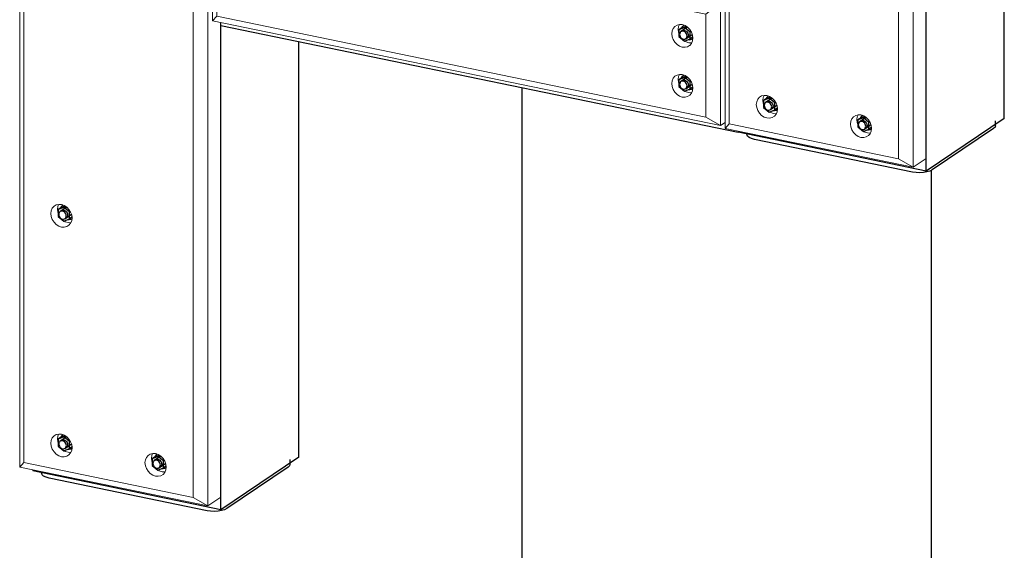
# Model space of a CAD drawing. Header units: millimetres. Extents: x -253989 to -201512, y -82117 to 103114.
# Tile 12 of 67: x -213815 to -211983, y -79591 to -78605. Entities that reach past the tile are written whole.
import ezdxf

# ---------------------------------------------------------------- set-up
doc = ezdxf.new("R2010")
doc.units = ezdxf.units.MM
for name, color, linetype, lineweight in [('N-CO-BC-BETONVORM-G', 50, 'Continuous', 25), ('N-CO-KC-KUNSTSTOFVORM-G', 7, 'Continuous', 13), ('N-CO-SC-STAALVORM-G', 10, 'Continuous', 25)]:
    doc.layers.add(name, color=color, linetype=linetype, lineweight=lineweight)

# ---------------------------------------------------------------- blocks, each defined once
blk = doc.blocks.new('GM_afdekklepje - GM_afdekklepje-V11-_3D_ Copy 2 Copy 2')
at = {"layer": 'N-CO-SC-STAALVORM-G'}
for p, q in [((171808.4, -78801.9), (171808.4, -78792.6)), ((171805, -78806.8), (171690.7, -78883.7)), ((171346.1, -78815.1), (171346.1, -78818.2)), ((171654, -78887.7), (171360, -78827.1))]:
    blk.add_line(p, q, dxfattribs=at)
for points in [[(171808.3, -78801.7, 0), (171807.6, -78804.3, 0), (171805, -78806.8, 0)], [(171360, -78827.1, 0), (171354.4, -78825.5, 0), (171350, -78823.4, 0), (171347.2, -78821, 0), (171346.1, -78818.4, 0)], [(171690.7, -78883.7, 0), (171686.5, -78885.8, 0), (171681, -78887.5, 0), (171674.6, -78888.5, 0), (171667.6, -78888.9, 0), (171660.6, -78888.6, 0), (171654, -78887.7, 0)]]:
    blk.add_polyline3d(points, dxfattribs=at)
blk = doc.blocks.new('GM_Hakorit_2850 - GM_Hakorit_2850-3712023-_3D_ Copy 2 Copy 2')
at = {"layer": 'N-CO-KC-KUNSTSTOFVORM-G'}
for p, q in [((171329.6, -76145.7), (171305.4, -76162)), ((171679.6, -76217.9), (171329.6, -76145.7)), ((171305.4, -76162), (171655.4, -76234.2)), ((171305.4, -78806.7), (171305.4, -76162)), ((171313.2, -76190.7), (171305.4, -76162)), ((171313.2, -78798.3), (171313.2, -76190.7)), ((171628.2, -76255.6), (171313.2, -76190.7)), ((171655.4, -76234.2), (171679.6, -76217.9)), ((171679.6, -76217.9), (171679.6, -78862.6)), ((171377.8, -76230.3), (171376.3, -76234)), ((171655.4, -76234.2), (171628.2, -76255.6)), ((171655.4, -78878.9), (171655.4, -76234.2)), ((171395.3, -76264.2), (171400.4, -76264.6)), ((171628.2, -78863.2), (171628.2, -76255.6)), ((171570.3, -76300.3), (171575.4, -76300.7)), ((171395.3, -76767.2), (171400.4, -76767.6)), ((171570.3, -77306.3), (171575.4, -77306.6)), ((171395.3, -77773.1), (171400.4, -77773.5)), ((171570.3, -78312.2), (171575.4, -78312.5)), ((171395.3, -78779.1), (171400.4, -78779.4)), ((171305.4, -78806.7), (171313.2, -78798.3)), ((171655.4, -78878.9), (171305.4, -78806.7)), ((171313.2, -78798.3), (171628.2, -78863.2)), ((171570.3, -78815.1), (171575.4, -78815.5)), ((171628.2, -78863.2), (171655.4, -78878.9)), ((171679.6, -78862.6), (171655.4, -78878.9))]:
    blk.add_line(p, q, dxfattribs=at)
for points in [[(171383.2, -76272.4, 0), (171378.1, -76270.6, 0), (171373.4, -76267.6, 0), (171369.3, -76263.4, 0), (171366.2, -76258.4, 0), (171364.2, -76253, 0), (171363.5, -76247.5, 0), (171364.2, -76242.2, 0), (171366.2, -76237.6, 0), (171369.3, -76233.9, 0), (171373.4, -76231.4, 0), (171378.1, -76230.3, 0), (171383.2, -76230.6, 0)], [(171376.3, -76234, 0), (171375.6, -76239.3, 0), (171376.3, -76244.9, 0), (171376.9, -76247, 0)], [(171383.2, -76230.6, 0), (171388.3, -76232.4, 0), (171393.1, -76235.5, 0), (171397.1, -76239.6, 0), (171400.3, -76244.6, 0), (171402.2, -76250, 0), (171402.9, -76255.6, 0), (171402.2, -76260.8, 0), (171400.3, -76265.5, 0), (171397.1, -76269.2, 0), (171393.1, -76271.6, 0), (171388.3, -76272.7, 0), (171383.2, -76272.4, 0)], [(171388.2, -76261.4, 0), (171390.2, -76262.5, 0), (171395.3, -76264.2, 0)], [(171558.2, -76308.5, 0), (171553.1, -76306.7, 0), (171548.4, -76303.7, 0), (171544.3, -76299.5, 0), (171541.2, -76294.5, 0), (171539.2, -76289.1, 0), (171538.5, -76283.5, 0), (171539.2, -76278.3, 0), (171541.2, -76273.6, 0), (171544.3, -76270, 0), (171548.4, -76267.5, 0), (171553.1, -76266.4, 0), (171558.2, -76266.7, 0)], [(171552.8, -76266.3, 0), (171551.3, -76270.1, 0), (171550.6, -76275.4, 0), (171551.3, -76280.9, 0), (171551.9, -76283.1, 0)], [(171558.2, -76266.7, 0), (171563.3, -76268.5, 0), (171568.1, -76271.5, 0), (171572.1, -76275.7, 0), (171575.3, -76280.7, 0), (171577.2, -76286.1, 0), (171577.9, -76291.7, 0), (171577.2, -76296.9, 0), (171575.3, -76301.6, 0), (171572.1, -76305.2, 0), (171568.1, -76307.7, 0), (171563.3, -76308.8, 0), (171558.2, -76308.5, 0)], [(171563.2, -76297.5, 0), (171565.2, -76298.6, 0), (171570.3, -76300.3, 0)], [(171383.2, -76775.4, 0), (171378.1, -76773.6, 0), (171373.4, -76770.5, 0), (171369.3, -76766.4, 0), (171366.2, -76761.4, 0), (171364.2, -76756, 0), (171363.5, -76750.4, 0), (171364.2, -76745.2, 0), (171366.2, -76740.5, 0), (171369.3, -76736.9, 0), (171373.4, -76734.4, 0), (171378.1, -76733.3, 0), (171383.2, -76733.6, 0)], [(171377.8, -76733.3, 0), (171376.3, -76737, 0), (171375.6, -76742.3, 0), (171376.3, -76747.8, 0), (171376.9, -76750, 0)], [(171383.2, -76733.6, 0), (171388.3, -76735.4, 0), (171393.1, -76738.4, 0), (171397.1, -76742.6, 0), (171400.3, -76747.6, 0), (171402.2, -76753, 0), (171402.9, -76758.5, 0), (171402.2, -76763.8, 0), (171400.3, -76768.4, 0), (171397.1, -76772.1, 0), (171393.1, -76774.6, 0), (171388.3, -76775.7, 0), (171383.2, -76775.4, 0)], [(171388.2, -76764.3, 0), (171390.2, -76765.5, 0), (171395.3, -76767.2, 0)], [(171558.2, -77314.4, 0), (171553.1, -77312.6, 0), (171548.4, -77309.6, 0), (171544.3, -77305.4, 0), (171541.2, -77300.5, 0), (171539.2, -77295, 0), (171538.5, -77289.5, 0), (171539.2, -77284.2, 0), (171541.2, -77279.6, 0), (171544.3, -77275.9, 0), (171548.4, -77273.4, 0), (171553.1, -77272.3, 0), (171558.2, -77272.6, 0)], [(171552.8, -77272.3, 0), (171551.3, -77276, 0), (171550.6, -77281.3, 0), (171551.3, -77286.9, 0), (171551.9, -77289, 0)], [(171558.2, -77272.6, 0), (171563.3, -77274.4, 0), (171568.1, -77277.5, 0), (171572.1, -77281.6, 0), (171575.3, -77286.6, 0), (171577.2, -77292, 0), (171577.9, -77297.6, 0), (171577.2, -77302.8, 0), (171575.3, -77307.5, 0), (171572.1, -77311.2, 0), (171568.1, -77313.6, 0), (171563.3, -77314.7, 0), (171558.2, -77314.4, 0)], [(171563.2, -77303.4, 0), (171565.2, -77304.5, 0), (171570.3, -77306.3, 0)], [(171383.2, -77781.3, 0), (171378.1, -77779.5, 0), (171373.4, -77776.5, 0), (171369.3, -77772.3, 0), (171366.2, -77767.3, 0), (171364.2, -77761.9, 0), (171363.5, -77756.4, 0), (171364.2, -77751.1, 0), (171366.2, -77746.5, 0), (171369.3, -77742.8, 0), (171373.4, -77740.3, 0), (171378.1, -77739.2, 0), (171383.2, -77739.5, 0)], [(171377.8, -77739.2, 0), (171376.3, -77742.9, 0), (171375.6, -77748.2, 0), (171376.3, -77753.7, 0), (171376.9, -77755.9, 0)], [(171383.2, -77739.5, 0), (171388.3, -77741.3, 0), (171393.1, -77744.4, 0), (171397.1, -77748.5, 0), (171400.3, -77753.5, 0), (171402.2, -77758.9, 0), (171402.9, -77764.5, 0), (171402.2, -77769.7, 0), (171400.3, -77774.4, 0), (171397.1, -77778, 0), (171393.1, -77780.5, 0), (171388.3, -77781.6, 0), (171383.2, -77781.3, 0)], [(171388.2, -77770.3, 0), (171390.2, -77771.4, 0), (171395.3, -77773.1, 0)], [(171558.2, -78320.3, 0), (171553.1, -78318.6, 0), (171548.4, -78315.5, 0), (171544.3, -78311.3, 0), (171541.2, -78306.4, 0), (171539.2, -78300.9, 0), (171538.5, -78295.4, 0), (171539.2, -78290.1, 0), (171541.2, -78285.5, 0), (171544.3, -78281.8, 0), (171548.4, -78279.3, 0), (171553.1, -78278.2, 0), (171558.2, -78278.6, 0)], [(171552.8, -78278.2, 0), (171551.3, -78282, 0), (171550.6, -78287.2, 0), (171551.3, -78292.8, 0), (171551.9, -78294.9, 0)], [(171558.2, -78278.6, 0), (171563.3, -78280.3, 0), (171568.1, -78283.4, 0), (171572.1, -78287.6, 0), (171575.3, -78292.5, 0), (171577.2, -78298, 0), (171577.9, -78303.5, 0), (171577.2, -78308.8, 0), (171575.3, -78313.4, 0), (171572.1, -78317.1, 0), (171568.1, -78319.6, 0), (171563.3, -78320.7, 0), (171558.2, -78320.3, 0)], [(171563.2, -78309.3, 0), (171565.2, -78310.4, 0), (171570.3, -78312.2, 0)], [(171383.2, -78787.2, 0), (171378.1, -78785.5, 0), (171373.4, -78782.4, 0), (171369.3, -78778.2, 0), (171366.2, -78773.3, 0), (171364.2, -78767.8, 0), (171363.5, -78762.3, 0), (171364.2, -78757, 0), (171366.2, -78752.4, 0), (171369.3, -78748.7, 0), (171373.4, -78746.2, 0), (171378.1, -78745.1, 0), (171383.2, -78745.5, 0)], [(171377.8, -78745.1, 0), (171376.3, -78748.9, 0), (171375.6, -78754.1, 0), (171376.3, -78759.7, 0), (171376.9, -78761.8, 0)], [(171383.2, -78745.5, 0), (171388.3, -78747.2, 0), (171393.1, -78750.3, 0), (171397.1, -78754.4, 0), (171400.3, -78759.4, 0), (171402.2, -78764.9, 0), (171402.9, -78770.4, 0), (171402.2, -78775.7, 0), (171400.3, -78780.3, 0), (171397.1, -78784, 0), (171393.1, -78786.4, 0), (171388.3, -78787.6, 0), (171383.2, -78787.2, 0)], [(171388.2, -78776.2, 0), (171390.2, -78777.3, 0), (171395.3, -78779.1, 0)], [(171558.2, -78823.3, 0), (171553.1, -78821.5, 0), (171548.4, -78818.5, 0), (171544.3, -78814.3, 0), (171541.2, -78809.3, 0), (171539.2, -78803.9, 0), (171538.5, -78798.4, 0), (171539.2, -78793.1, 0), (171541.2, -78788.5, 0), (171544.3, -78784.8, 0), (171548.4, -78782.3, 0), (171553.1, -78781.2, 0), (171558.2, -78781.5, 0)], [(171552.8, -78781.1, 0), (171551.3, -78784.9, 0), (171550.6, -78790.2, 0), (171551.3, -78795.7, 0), (171551.9, -78797.9, 0)], [(171558.2, -78781.5, 0), (171563.3, -78783.3, 0), (171568.1, -78786.4, 0), (171572.1, -78790.5, 0), (171575.3, -78795.5, 0), (171577.2, -78800.9, 0), (171577.9, -78806.5, 0), (171577.2, -78811.7, 0), (171575.3, -78816.4, 0), (171572.1, -78820, 0), (171568.1, -78822.5, 0), (171563.3, -78823.6, 0), (171558.2, -78823.3, 0)], [(171563.2, -78812.3, 0), (171565.2, -78813.4, 0), (171570.3, -78815.1, 0)]]:
    blk.add_polyline3d(points, dxfattribs=at)
blk = doc.blocks.new('GM_Hakorit_3820 - GM_Hakorit_3820-3712024-_3D_ Copy 2 Copy 2')
at = {"layer": 'N-CO-KC-KUNSTSTOFVORM-G'}
for p, q in [((169992.9, -79436.3), (169992.9, -75891.4)), ((170000.7, -79427.9), (170000.7, -75920.1)), ((170342.9, -79508.4), (170342.9, -75963.6)), ((170315.7, -79492.8), (170315.7, -75985)), ((170367.1, -78609.6), (170367.1, -79492.1)), ((170082.8, -78981.7), (170087.9, -78982.1)), ((170082.8, -79408.6), (170087.9, -79409)), ((169992.9, -79436.3), (170000.7, -79427.9)), ((170000.7, -79427.9), (170315.7, -79492.8)), ((170342.9, -79508.4), (169992.9, -79436.3)), ((170257.8, -79444.7), (170262.9, -79445)), ((170315.7, -79492.8), (170342.9, -79508.4)), ((170367.1, -79492.1), (170342.9, -79508.4))]:
    blk.add_line(p, q, dxfattribs=at)
for points in [[(170070.7, -78989.9, 0), (170065.6, -78988.1, 0), (170060.8, -78985.1, 0), (170056.8, -78980.9, 0), (170053.6, -78975.9, 0), (170051.7, -78970.5, 0), (170051, -78965, 0), (170051.7, -78959.7, 0), (170053.6, -78955.1, 0), (170056.8, -78951.4, 0), (170060.8, -78948.9, 0), (170065.6, -78947.8, 0), (170070.7, -78948.1, 0)], [(170065.2, -78947.8, 0), (170063.8, -78951.5, 0), (170063.1, -78956.8, 0), (170063.8, -78962.4, 0), (170064.4, -78964.5, 0)], [(170070.7, -78948.1, 0), (170075.8, -78949.9, 0), (170080.5, -78953, 0), (170084.6, -78957.1, 0), (170087.7, -78962.1, 0), (170089.7, -78967.5, 0), (170090.4, -78973.1, 0), (170089.7, -78978.3, 0), (170087.7, -78983, 0), (170084.6, -78986.7, 0), (170080.5, -78989.1, 0), (170075.8, -78990.2, 0), (170070.7, -78989.9, 0)], [(170075.7, -78978.9, 0), (170077.7, -78980, 0), (170082.8, -78981.7, 0)], [(170070.7, -79416.8, 0), (170065.6, -79415, 0), (170060.8, -79411.9, 0), (170056.8, -79407.8, 0), (170053.6, -79402.8, 0), (170051.7, -79397.4, 0), (170051, -79391.8, 0), (170051.7, -79386.6, 0), (170053.6, -79381.9, 0), (170056.8, -79378.3, 0), (170060.8, -79375.8, 0), (170065.6, -79374.7, 0), (170070.7, -79375, 0)], [(170065.2, -79374.7, 0), (170063.8, -79378.4, 0), (170063.1, -79383.7, 0), (170063.8, -79389.2, 0), (170064.4, -79391.4, 0)], [(170070.7, -79375, 0), (170075.8, -79376.8, 0), (170080.5, -79379.8, 0), (170084.6, -79384, 0), (170087.7, -79389, 0), (170089.7, -79394.4, 0), (170090.4, -79399.9, 0), (170089.7, -79405.2, 0), (170087.7, -79409.8, 0), (170084.6, -79413.5, 0), (170080.5, -79416, 0), (170075.8, -79417.1, 0), (170070.7, -79416.8, 0)], [(170075.7, -79405.7, 0), (170077.7, -79406.9, 0), (170082.8, -79408.6, 0)], [(170245.7, -79452.8, 0), (170240.6, -79451.1, 0), (170235.9, -79448, 0), (170231.8, -79443.9, 0), (170228.6, -79438.9, 0), (170226.7, -79433.5, 0), (170226, -79427.9, 0), (170226.7, -79422.6, 0), (170228.6, -79418, 0), (170231.8, -79414.3, 0), (170235.9, -79411.9, 0), (170240.6, -79410.7, 0), (170245.7, -79411.1, 0)], [(170240.3, -79410.7, 0), (170238.8, -79414.5, 0), (170238.1, -79419.8, 0), (170238.8, -79425.3, 0), (170239.4, -79427.5, 0)], [(170245.7, -79411.1, 0), (170250.8, -79412.9, 0), (170255.5, -79415.9, 0), (170259.6, -79420.1, 0), (170262.7, -79425, 0), (170264.7, -79430.5, 0), (170265.4, -79436, 0), (170264.7, -79441.3, 0), (170262.7, -79445.9, 0), (170259.6, -79449.6, 0), (170255.5, -79452.1, 0), (170250.8, -79453.2, 0), (170245.7, -79452.8, 0)], [(170250.7, -79441.8, 0), (170252.7, -79442.9, 0), (170257.8, -79444.7, 0)]]:
    blk.add_polyline3d(points, dxfattribs=at)
blk = doc.blocks.new('GM_Hakorit_1240 - GM_Hakorit_1240-V17-_3D_ Copy 2 Copy 2')
at = {"layer": 'N-CO-KC-KUNSTSTOFVORM-G'}
for p, q in [((170351.6, -78378.1), (170375.8, -78361.8)), ((170375.8, -78361.8), (171305.4, -78553.4)), ((170351.6, -78606.4), (170351.6, -78378.1)), ((170351.6, -78378.1), (170359.5, -78406.8)), ((171296.7, -78572.9), (170351.6, -78378.1)), ((171269.5, -78594.4), (170359.5, -78406.8)), ((170359.5, -78406.8), (170359.5, -78598)), ((171269.5, -78594.4), (171296.7, -78572.9)), ((171305.4, -78567), (171296.7, -78572.9)), ((171296.7, -78572.9), (171296.7, -78801.2)), ((170359.5, -78598), (170351.6, -78606.4)), ((171296.7, -78801.2), (170351.6, -78606.4)), ((171269.5, -78785.6), (170359.5, -78598)), ((171269.5, -78785.6), (171269.5, -78594.4)), ((171296.7, -78801.2), (171269.5, -78785.6)), ((171296.7, -78801.2), (171305.4, -78795.3))]:
    blk.add_line(p, q, dxfattribs=at)
for points in [[(170383.5, -78460.9, 0), (170384.2, -78455.7, 0), (170386.2, -78451.1, 0), (170389.3, -78447.4, 0), (170393.4, -78444.9, 0), (170398.1, -78443.8, 0), (170403.2, -78444.1, 0), (170408.3, -78445.9, 0), (170413, -78449, 0), (170417.1, -78453.1, 0), (170420.3, -78458.1, 0), (170422.2, -78463.5, 0), (170422.9, -78469.1, 0)], [(170397.8, -78443.8, 0), (170396.3, -78447.5, 0), (170395.6, -78452.8, 0)], [(170422.9, -78469.1, 0), (170422.2, -78474.3, 0), (170420.3, -78479, 0), (170417.1, -78482.6, 0), (170413, -78485.1, 0), (170408.3, -78486.2, 0), (170403.2, -78485.9, 0), (170398.1, -78484.1, 0), (170393.4, -78481.1, 0), (170389.3, -78476.9, 0), (170386.2, -78471.9, 0), (170384.2, -78466.5, 0), (170383.5, -78460.9, 0)], [(170395.6, -78452.8, 0), (170396.3, -78458.3, 0), (170396.9, -78460.5, 0)], [(170408.2, -78474.9, 0), (170410.2, -78476, 0), (170415.3, -78477.7, 0), (170420.4, -78478.1, 0)], [(170794.8, -78545.7, 0), (170795.4, -78540.5, 0), (170797.4, -78535.8, 0), (170800.5, -78532.2, 0), (170804.6, -78529.7, 0), (170809.4, -78528.6, 0), (170814.5, -78528.9, 0), (170819.6, -78530.7, 0), (170824.3, -78533.7, 0), (170828.4, -78537.9, 0), (170831.5, -78542.9, 0), (170833.5, -78548.3, 0), (170834.1, -78553.8, 0)], [(170809.1, -78528.5, 0), (170807.5, -78532.3, 0), (170806.9, -78537.6, 0)], [(170383.5, -78553.7, 0), (170384.2, -78548.5, 0), (170386.2, -78543.9, 0), (170389.3, -78540.2, 0), (170393.4, -78537.7, 0), (170398.1, -78536.6, 0), (170403.2, -78536.9, 0), (170408.3, -78538.7, 0), (170413, -78541.8, 0), (170417.1, -78545.9, 0), (170420.3, -78550.9, 0), (170422.2, -78556.3, 0), (170422.9, -78561.9, 0)], [(170422.9, -78561.9, 0), (170422.2, -78567.1, 0), (170420.3, -78571.8, 0), (170417.1, -78575.4, 0), (170413, -78577.9, 0), (170408.3, -78579, 0), (170403.2, -78578.7, 0), (170398.1, -78576.9, 0), (170393.4, -78573.9, 0), (170389.3, -78569.7, 0), (170386.2, -78564.7, 0), (170384.2, -78559.3, 0), (170383.5, -78553.7, 0)], [(170397.8, -78536.6, 0), (170396.3, -78540.3, 0), (170395.6, -78545.6, 0)], [(170395.6, -78545.6, 0), (170396.3, -78551.1, 0), (170396.9, -78553.3, 0)], [(170834.1, -78553.8, 0), (170833.5, -78559.1, 0), (170831.5, -78563.7, 0), (170828.4, -78567.4, 0), (170824.3, -78569.9, 0), (170819.6, -78571, 0), (170814.5, -78570.7, 0), (170809.4, -78568.9, 0), (170804.6, -78565.8, 0), (170800.5, -78561.7, 0), (170797.4, -78556.7, 0), (170795.4, -78551.3, 0), (170794.8, -78545.7, 0)], [(170806.9, -78537.6, 0), (170807.5, -78543.1, 0), (170808.2, -78545.3, 0)], [(170408.2, -78567.7, 0), (170410.2, -78568.8, 0), (170415.3, -78570.5, 0), (170420.4, -78570.9, 0)], [(170819.5, -78559.7, 0), (170821.5, -78560.8, 0), (170826.6, -78562.5, 0), (170831.7, -78562.9, 0)], [(171206, -78630.5, 0), (171206.7, -78625.2, 0), (171208.7, -78620.6, 0), (171211.8, -78616.9, 0), (171215.9, -78614.5, 0), (171220.6, -78613.4, 0), (171225.7, -78613.7, 0), (171230.8, -78615.5, 0), (171235.6, -78618.5, 0), (171239.6, -78622.7, 0), (171242.8, -78627.6, 0), (171244.7, -78633.1, 0), (171245.4, -78638.6, 0)], [(171220.3, -78613.3, 0), (171218.8, -78617.1, 0), (171218.1, -78622.4, 0)], [(171218.1, -78622.4, 0), (171218.8, -78627.9, 0), (171219.4, -78630.1, 0)], [(171239.2, -78652.6, 0), (171235.6, -78654.7, 0), (171230.8, -78655.8, 0), (171225.7, -78655.5, 0), (171220.6, -78653.7, 0), (171215.9, -78650.6, 0), (171211.8, -78646.5, 0), (171208.7, -78641.5, 0), (171206.7, -78636.1, 0), (171206, -78630.5, 0)], [(171230.7, -78644.4, 0), (171232.7, -78645.5, 0), (171237.8, -78647.3, 0), (171242.9, -78647.6, 0)], [(171245.4, -78638.6, 0), (171244.7, -78643.9, 0), (171242.8, -78648.5, 0), (171239.6, -78652.2, 0)], [(171206, -78723.3, 0), (171206.7, -78718, 0), (171208.7, -78713.4, 0), (171211.8, -78709.7, 0), (171215.9, -78707.3, 0), (171220.6, -78706.2, 0), (171225.7, -78706.5, 0), (171230.8, -78708.3, 0), (171235.6, -78711.3, 0), (171239.6, -78715.5, 0), (171242.8, -78720.4, 0), (171244.7, -78725.9, 0), (171245.4, -78731.4, 0)], [(171220.3, -78706.1, 0), (171218.8, -78709.9, 0), (171218.1, -78715.2, 0)], [(171218.1, -78715.2, 0), (171218.8, -78720.7, 0), (171219.4, -78722.9, 0)], [(171245.4, -78731.4, 0), (171244.7, -78736.7, 0), (171242.8, -78741.3, 0), (171239.6, -78745, 0), (171235.6, -78747.5, 0), (171230.8, -78748.6, 0), (171225.7, -78748.3, 0), (171220.6, -78746.5, 0), (171215.9, -78743.4, 0), (171211.8, -78739.3, 0), (171208.7, -78734.3, 0), (171206.7, -78728.9, 0), (171206, -78723.3, 0)], [(171230.7, -78737.2, 0), (171232.7, -78738.3, 0), (171237.8, -78740.1, 0), (171242.9, -78740.4, 0)]]:
    blk.add_polyline3d(points, dxfattribs=at)
blk = doc.blocks.new('GM_Bouten_Moeren_Zeskant - M16-V73-_3D_ Copy 2 Copy 2')
at = {"layer": 'N-CO-SC-STAALVORM-G'}
for p, q in [((170075.1, -78953.3), (170064.6, -78957.6)), ((170070.8, -78953.3), (170064.6, -78957.6)), ((170064.6, -78957.6), (170064.6, -78970.4)), ((170080.4, -78952.9), (170068.2, -78961.2)), ((170070.8, -78953.3), (170077.1, -78950.8)), ((170075.1, -78953.3), (170078, -78951.3)), ((170085.6, -78961.9), (170075.1, -78953.3)), ((170064.6, -78970.4), (170075.1, -78979)), ((170075.1, -78979), (170085.6, -78974.8)), ((170077.1, -78974.4), (170089.2, -78966.2)), ((170087, -78960.9), (170085.6, -78961.9)), ((170085.6, -78974.8), (170085.6, -78961.9)), ((170090.1, -78971.7), (170085.6, -78974.8))]:
    blk.add_line(p, q, dxfattribs=at)
for points in [[(170073.6, -78949.1, 0), (170072.1, -78950.2, 0), (170070, -78952.6, 0), (170069.1, -78954.4, 0)], [(170079.6, -78969.2, 0), (170079.4, -78967.3, 0), (170078.7, -78965.3, 0), (170077.6, -78963.6, 0), (170076.1, -78962.1, 0), (170074.4, -78961, 0), (170072.6, -78960.4, 0), (170070.8, -78960.2, 0), (170069.1, -78960.6, 0), (170067.7, -78961.5, 0), (170066.6, -78962.8, 0), (170065.9, -78964.5, 0), (170065.6, -78966.3, 0)], [(170065.6, -78966.3, 0), (170065.9, -78968.3, 0), (170066.6, -78970.3, 0), (170067.7, -78972, 0), (170069.1, -78973.5, 0), (170070.8, -78974.6, 0), (170072.6, -78975.2, 0), (170074.4, -78975.3, 0), (170076.1, -78974.9, 0), (170077.6, -78974.1, 0), (170078.7, -78972.8, 0), (170079.4, -78971.1, 0), (170079.6, -78969.2, 0)], [(170070.1, -78959.9, 0), (170071.6, -78959, 0), (170073.2, -78958.6, 0), (170075.1, -78958.7, 0), (170076.9, -78959.4, 0), (170078.6, -78960.5, 0), (170080, -78961.9, 0), (170081.1, -78963.7, 0), (170081.8, -78965.6, 0), (170082.1, -78967.6, 0)], [(170082.1, -78967.6, 0), (170081.8, -78969.5, 0), (170081.1, -78971.1, 0), (170080, -78972.4, 0), (170079.5, -78972.8, 0)], [(170082.7, -78976, 0), (170084.7, -78976.1, 0), (170087.9, -78975.3, 0), (170089.7, -78974.4, 0)]]:
    blk.add_polyline3d(points, dxfattribs=at)
blk = doc.blocks.new('GM_Bouten_Moeren_Zeskant - M16-V49-_3D_ Copy 2 Copy 2')
at = {"layer": 'N-CO-SC-STAALVORM-G'}
for p, q in [((162961.1, -77007), (162950.6, -77011.2)), ((162956.9, -77007), (162950.6, -77011.2)), ((162950.6, -77011.2), (162950.6, -77024.1)), ((162966.6, -77006.5), (162954.2, -77014.8)), ((162956.9, -77007), (162963.2, -77004.4)), ((162961.1, -77007), (162964.1, -77005)), ((162971.6, -77015.6), (162961.1, -77007)), ((162973.1, -77014.6), (162971.6, -77015.6)), ((162971.6, -77028.4), (162971.6, -77015.6)), ((162950.6, -77024.1), (162961.1, -77032.7)), ((162961.1, -77032.7), (162971.6, -77028.4)), ((162963.2, -77028.1), (162975.3, -77019.9)), ((162976.3, -77025.3), (162971.6, -77028.4))]:
    blk.add_line(p, q, dxfattribs=at)
for points in [[(162965.7, -77022.9, 0), (162965.5, -77020.9, 0), (162964.8, -77019, 0), (162963.7, -77017.2, 0), (162962.2, -77015.8, 0), (162960.5, -77014.7, 0), (162958.7, -77014, 0), (162956.9, -77013.9, 0), (162955.2, -77014.3, 0), (162953.8, -77015.2, 0), (162952.7, -77016.5, 0), (162952, -77018.1, 0), (162951.7, -77020, 0)], [(162959.7, -77002.8, 0), (162958.1, -77003.8, 0), (162956.1, -77006.3, 0), (162955.2, -77008, 0)], [(162956.2, -77013.6, 0), (162957.6, -77012.7, 0), (162959.3, -77012.3, 0), (162961.1, -77012.4, 0), (162962.9, -77013, 0), (162964.6, -77014.1, 0), (162966.1, -77015.6, 0), (162967.2, -77017.4, 0), (162967.9, -77019.3, 0), (162968.1, -77021.3, 0)], [(162951.7, -77020, 0), (162952, -77022, 0), (162952.7, -77023.9, 0), (162953.8, -77025.7, 0), (162955.2, -77027.2, 0), (162956.9, -77028.3, 0), (162958.7, -77028.9, 0), (162960.5, -77029, 0), (162962.2, -77028.6, 0), (162963.7, -77027.7, 0), (162964.8, -77026.4, 0), (162965.5, -77024.8, 0), (162965.7, -77022.9, 0)], [(162968.1, -77021.3, 0), (162967.9, -77023.1, 0), (162967.2, -77024.8, 0), (162966.1, -77026.1, 0), (162965.6, -77026.5, 0)], [(162968.8, -77029.7, 0), (162970.8, -77029.7, 0), (162974, -77029, 0), (162975.8, -77028, 0)]]:
    blk.add_polyline3d(points, dxfattribs=at)
blk = doc.blocks.new('GM_Bouten_Moeren_Zeskant - M16-V43-_3D_ Copy 2 Copy 2')
at = {"layer": 'N-CO-SC-STAALVORM-G'}
for p, q in [((166050, -77696.6), (166039.5, -77700.9)), ((166045.7, -77696.7), (166039.5, -77700.9)), ((166039.5, -77700.9), (166039.5, -77713.8)), ((166055.4, -77696.2), (166043.1, -77704.5)), ((166045.7, -77696.7), (166052, -77694.1)), ((166050, -77696.6), (166052.9, -77694.7)), ((166060.5, -77705.2), (166050, -77696.6)), ((166052, -77717.8), (166064.2, -77709.6)), ((166061.9, -77704.3), (166060.5, -77705.2)), ((166060.5, -77718.1), (166060.5, -77705.2)), ((166039.5, -77713.8), (166050, -77722.4)), ((166050, -77722.4), (166060.5, -77718.1)), ((166065.1, -77715), (166060.5, -77718.1))]:
    blk.add_line(p, q, dxfattribs=at)
for points in [[(166048.5, -77692.4, 0), (166047, -77693.5, 0), (166044.9, -77696, 0), (166044, -77697.7, 0)], [(166054.5, -77712.6, 0), (166054.3, -77710.6, 0), (166053.6, -77708.7, 0), (166052.5, -77706.9, 0), (166051, -77705.4, 0), (166049.3, -77704.3, 0), (166047.5, -77703.7, 0), (166045.7, -77703.6, 0), (166044, -77704, 0), (166042.6, -77704.9, 0), (166041.5, -77706.2, 0), (166040.8, -77707.8, 0), (166040.5, -77709.7, 0)], [(166040.5, -77709.7, 0), (166040.8, -77711.7, 0), (166041.5, -77713.6, 0), (166042.6, -77715.4, 0), (166044, -77716.8, 0), (166045.7, -77717.9, 0), (166047.5, -77718.6, 0), (166049.3, -77718.7, 0), (166051, -77718.3, 0), (166052.5, -77717.4, 0), (166053.6, -77716.1, 0), (166054.3, -77714.4, 0), (166054.5, -77712.6, 0)], [(166045, -77703.2, 0), (166046.5, -77702.4, 0), (166048.1, -77702, 0), (166050, -77702.1, 0), (166051.8, -77702.7, 0), (166053.5, -77703.8, 0), (166054.9, -77705.3, 0), (166056, -77707, 0), (166056.7, -77709, 0), (166057, -77710.9, 0)], [(166057, -77710.9, 0), (166056.7, -77712.8, 0), (166056, -77714.5, 0), (166054.9, -77715.8, 0), (166054.4, -77716.1, 0)], [(166057.6, -77719.4, 0), (166059.6, -77719.4, 0), (166062.8, -77718.7, 0), (166064.6, -77717.7, 0)]]:
    blk.add_polyline3d(points, dxfattribs=at)
blk = doc.blocks.new('GM_Bouten_Moeren_Zeskant - M16-V77-_3D_ Copy 2 Copy 2')
at = {"layer": 'N-CO-SC-STAALVORM-G'}
for p, q in [((171387.6, -78750.6), (171377.1, -78754.9)), ((171383.4, -78750.6), (171377.1, -78754.9)), ((171377.1, -78754.9), (171377.1, -78767.7)), ((171393, -78750.2), (171380.7, -78758.5)), ((171383.4, -78750.6), (171389.7, -78748.1)), ((171387.6, -78750.6), (171390.5, -78748.6)), ((171398.1, -78759.2), (171387.6, -78750.6)), ((171377.1, -78767.7), (171387.6, -78776.3)), ((171387.6, -78776.3), (171398.1, -78772.1)), ((171389.6, -78771.7), (171401.8, -78763.6)), ((171399.5, -78758.2), (171398.1, -78759.2)), ((171398.1, -78772.1), (171398.1, -78759.2)), ((171402.7, -78768.9), (171398.1, -78772.1))]:
    blk.add_line(p, q, dxfattribs=at)
for points in [[(171386.1, -78746.4, 0), (171384.6, -78747.5, 0), (171382.5, -78749.9, 0), (171381.6, -78751.7, 0)], [(171382.6, -78757.2, 0), (171384.1, -78756.3, 0), (171385.8, -78755.9, 0), (171387.6, -78756.1, 0), (171389.4, -78756.7, 0), (171391.1, -78757.8, 0), (171392.5, -78759.2, 0), (171393.6, -78761, 0), (171394.3, -78763, 0), (171394.6, -78764.9, 0)], [(171392.2, -78766.6, 0), (171391.9, -78764.6, 0), (171391.2, -78762.6, 0), (171390.1, -78760.9, 0), (171388.7, -78759.4, 0), (171387, -78758.3, 0), (171385.2, -78757.7, 0), (171383.3, -78757.6, 0), (171381.7, -78758, 0), (171380.2, -78758.8, 0), (171379.1, -78760.1, 0), (171378.4, -78761.8, 0), (171378.2, -78763.7, 0)], [(171378.2, -78763.7, 0), (171378.4, -78765.6, 0), (171379.1, -78767.6, 0), (171380.2, -78769.3, 0), (171381.7, -78770.8, 0), (171383.3, -78771.9, 0), (171385.2, -78772.5, 0), (171387, -78772.7, 0), (171388.7, -78772.3, 0), (171390.1, -78771.4, 0), (171391.2, -78770.1, 0), (171391.9, -78768.4, 0), (171392.2, -78766.6, 0)], [(171394.6, -78764.9, 0), (171394.3, -78766.8, 0), (171393.6, -78768.4, 0), (171392.5, -78769.7, 0), (171392, -78770.1, 0)], [(171395.2, -78773.4, 0), (171397.3, -78773.4, 0), (171400.4, -78772.6, 0), (171402.3, -78771.7, 0)]]:
    blk.add_polyline3d(points, dxfattribs=at)
blk = doc.blocks.new('GM_Bouten_Moeren_Zeskant - M16-V32-_3D_ Copy 2 Copy 2')
at = {"layer": 'N-CO-SC-STAALVORM-G'}
for p, q in [((163867.9, -77198.8), (163855.5, -77207.1)), ((163858.2, -77199.3), (163864.5, -77196.7)), ((163862.4, -77199.3), (163865.3, -77197.3)), ((163862.4, -77199.3), (163851.9, -77203.5)), ((163858.2, -77199.3), (163851.9, -77203.5)), ((163851.9, -77203.5), (163851.9, -77216.4)), ((163851.9, -77216.4), (163862.4, -77225)), ((163872.9, -77207.9), (163862.4, -77199.3)), ((163864.5, -77220.4), (163876.6, -77212.2)), ((163874.4, -77206.9), (163872.9, -77207.9)), ((163872.9, -77220.7), (163872.9, -77207.9)), ((163862.4, -77225), (163872.9, -77220.7)), ((163877.6, -77217.6), (163872.9, -77220.7))]:
    blk.add_line(p, q, dxfattribs=at)
for points in [[(163860.9, -77195.1, 0), (163859.4, -77196.1, 0), (163857.3, -77198.6, 0), (163856.5, -77200.3, 0)], [(163867, -77215.2, 0), (163866.7, -77213.2, 0), (163866, -77211.3, 0), (163864.9, -77209.5, 0), (163863.5, -77208.1, 0), (163861.8, -77207, 0), (163860, -77206.3, 0), (163858.2, -77206.2, 0), (163856.5, -77206.6, 0), (163855, -77207.5, 0), (163853.9, -77208.8, 0), (163853.2, -77210.4, 0), (163853, -77212.3, 0)], [(163853, -77212.3, 0), (163853.2, -77214.3, 0), (163853.9, -77216.2, 0), (163855, -77218, 0), (163856.5, -77219.5, 0), (163858.2, -77220.6, 0), (163860, -77221.2, 0), (163861.8, -77221.3, 0), (163863.5, -77220.9, 0), (163864.9, -77220, 0), (163866, -77218.7, 0), (163866.7, -77217.1, 0), (163867, -77215.2, 0)], [(163857.5, -77205.9, 0), (163858.9, -77205, 0), (163860.6, -77204.6, 0), (163862.4, -77204.7, 0), (163864.2, -77205.3, 0), (163865.9, -77206.4, 0), (163867.4, -77207.9, 0), (163868.5, -77209.7, 0), (163869.2, -77211.6, 0), (163869.4, -77213.6, 0)], [(163869.4, -77213.6, 0), (163869.2, -77215.4, 0), (163868.5, -77217.1, 0), (163867.4, -77218.4, 0), (163866.9, -77218.8, 0)], [(163870, -77222, 0), (163872.1, -77222, 0), (163875.3, -77221.3, 0), (163877.1, -77220.3, 0)]]:
    blk.add_polyline3d(points, dxfattribs=at)
blk = doc.blocks.new('GM_Bouten_Moeren_Zeskant - M16-3610774-_3D_ Copy 2 Copy 2')
at = {"layer": 'N-CO-SC-STAALVORM-G'}
for p, q in [((163529.9, -74618.7), (163519.4, -74623)), ((163525.7, -74618.7), (163519.4, -74623)), ((163519.4, -74623), (163519.4, -74635.8)), ((163535.3, -74618.3), (163523, -74626.5)), ((163525.7, -74618.7), (163532, -74616.2)), ((163529.9, -74618.7), (163532.8, -74616.7)), ((163540.4, -74627.3), (163529.9, -74618.7)), ((163531.9, -74639.8), (163544.1, -74631.6)), ((163541.9, -74626.3), (163540.4, -74627.3)), ((163540.4, -74640.1), (163540.4, -74627.3)), ((163519.4, -74635.8), (163529.9, -74644.4)), ((163529.9, -74644.4), (163540.4, -74640.1)), ((163545.1, -74637), (163540.4, -74640.1))]:
    blk.add_line(p, q, dxfattribs=at)
for points in [[(163528.4, -74614.5, 0), (163526.9, -74615.6, 0), (163524.8, -74618, 0), (163524, -74619.8, 0)], [(163534.5, -74634.6, 0), (163534.2, -74632.7, 0), (163533.5, -74630.7, 0), (163532.4, -74629, 0), (163531, -74627.5, 0), (163529.3, -74626.4, 0), (163527.5, -74625.8, 0), (163525.7, -74625.6, 0), (163524, -74626, 0), (163522.5, -74626.9, 0), (163521.4, -74628.2, 0), (163520.7, -74629.9, 0), (163520.5, -74631.7, 0)], [(163520.5, -74631.7, 0), (163520.7, -74633.7, 0), (163521.4, -74635.6, 0), (163522.5, -74637.4, 0), (163524, -74638.9, 0), (163525.7, -74640, 0), (163527.5, -74640.6, 0), (163529.3, -74640.7, 0), (163531, -74640.3, 0), (163532.4, -74639.5, 0), (163533.5, -74638.1, 0), (163534.2, -74636.5, 0), (163534.5, -74634.6, 0)], [(163524.9, -74625.3, 0), (163526.4, -74624.4, 0), (163528.1, -74624, 0), (163529.9, -74624.1, 0), (163531.7, -74624.8, 0), (163533.4, -74625.8, 0), (163534.8, -74627.3, 0), (163536, -74629.1, 0), (163536.7, -74631, 0), (163536.9, -74633, 0)], [(163536.9, -74633, 0), (163536.7, -74634.9, 0), (163536, -74636.5, 0), (163534.8, -74637.8, 0), (163534.4, -74638.2, 0)], [(163537.5, -74641.4, 0), (163539.6, -74641.5, 0), (163542.8, -74640.7, 0), (163544.6, -74639.7, 0)]]:
    blk.add_polyline3d(points, dxfattribs=at)
blk = doc.blocks.new('GM_Bouten_Moeren_Zeskant - M16-V24-_3D_ Copy 2 Copy 2')
at = {"layer": 'N-CO-SC-STAALVORM-G'}
for p, q in [((163529.9, -74711.5), (163519.4, -74715.8)), ((163525.7, -74711.5), (163519.4, -74715.8)), ((163519.4, -74715.8), (163519.4, -74728.6)), ((163535.4, -74711), (163523, -74719.3)), ((163525.7, -74711.5), (163531.5, -74709.1)), ((163529.9, -74711.5), (163532.8, -74709.5)), ((163540.4, -74720.1), (163529.9, -74711.5)), ((163531.9, -74732.6), (163544.1, -74724.4)), ((163541.9, -74719.1), (163540.4, -74720.1)), ((163540.4, -74732.9), (163540.4, -74720.1)), ((163519.4, -74728.6), (163529.9, -74737.2)), ((163529.9, -74737.2), (163540.4, -74732.9)), ((163545.1, -74729.8), (163540.4, -74732.9))]:
    blk.add_line(p, q, dxfattribs=at)
for points in [[(163528.4, -74707.3, 0), (163526.9, -74708.4, 0), (163524.8, -74710.8, 0), (163524, -74712.6, 0)], [(163534.5, -74727.4, 0), (163534.2, -74725.5, 0), (163533.5, -74723.5, 0), (163532.4, -74721.7, 0), (163531, -74720.3, 0), (163529.3, -74719.2, 0), (163527.5, -74718.6, 0), (163525.7, -74718.4, 0), (163524, -74718.8, 0), (163522.5, -74719.7, 0), (163521.4, -74721, 0), (163520.7, -74722.7, 0), (163520.5, -74724.5, 0)], [(163520.5, -74724.5, 0), (163520.7, -74726.5, 0), (163521.4, -74728.4, 0), (163522.5, -74730.2, 0), (163524, -74731.7, 0), (163525.7, -74732.8, 0), (163527.5, -74733.4, 0), (163529.3, -74733.5, 0), (163531, -74733.1, 0), (163532.4, -74732.2, 0), (163533.5, -74730.9, 0), (163534.2, -74729.3, 0), (163534.5, -74727.4, 0)], [(163524.9, -74718.1, 0), (163526.4, -74717.2, 0), (163528.1, -74716.8, 0), (163529.9, -74716.9, 0), (163531.7, -74717.6, 0), (163533.4, -74718.6, 0), (163534.8, -74720.1, 0), (163536, -74721.9, 0), (163536.7, -74723.8, 0), (163536.9, -74725.8, 0)], [(163536.9, -74725.8, 0), (163536.7, -74727.7, 0), (163536, -74729.3, 0), (163534.8, -74730.6, 0), (163534.4, -74731, 0)], [(163537.5, -74734.2, 0), (163539.6, -74734.3, 0), (163542.8, -74733.5, 0), (163544.6, -74732.5, 0)]]:
    blk.add_polyline3d(points, dxfattribs=at)

msp = doc.modelspace()

# ---------------------------------------------------------------- linework, layer by layer
at = {"layer": 'N-CO-SC-STAALVORM-G'}
for p, q in [((-211983.3, -78788), (-211983.3, -76096.8)), ((-212128.5, -78885.8), (-212128.5, -76194.7)), ((-213441.1, -78615.2), (-213441.1, -78609.6)), ((-213441.1, -79515.3), (-213441.1, -78609.6)), ((-213441.1, -78615.2), (-212478.6, -78813.6)), ((-213295.8, -79417.5), (-213295.8, -78645.1)), ((-212880.9, -78730.7), (-212880.9, -81975)), ((-211983.3, -78788), (-212128.5, -78885.8)), ((-212478.6, -78811.7), (-212478.6, -78813.6)), ((-212478.6, -78811.7), (-212478.6, -78813.6)), ((-212128.5, -78885.8), (-212478.6, -78813.6)), ((-212118.9, -81975), (-212118.9, -78884.5)), ((-213295.8, -79417.5), (-213441.1, -79515.3)), ((-213791.1, -79441.3), (-213791.1, -79443.2)), ((-213441.1, -79515.3), (-213791.1, -79443.2))]:
    msp.add_line(p, q, dxfattribs=at)

# ---------------------------------------------------------------- block references
at = {"layer": 'N-CO-BC-BETONVORM-G'}
for name, p in [('GM_Hakorit_3820 - GM_Hakorit_3820-3712024-_3D_ Copy 2 Copy 2', (-383808.2, 0)), ('GM_Hakorit_2850 - GM_Hakorit_2850-3712023-_3D_ Copy 2 Copy 2', (-383808.2, 0)), ('GM_Hakorit_1240 - GM_Hakorit_1240-V17-_3D_ Copy 2 Copy 2', (-383808.2, 0)), ('GM_Bouten_Moeren_Zeskant - M16-3610774-_3D_ Copy 2 Copy 2', (-376108, -4000.2)), ('GM_Bouten_Moeren_Zeskant - M16-V24-_3D_ Copy 2 Copy 2', (-376108, -4000.2)), ('GM_Bouten_Moeren_Zeskant - M16-V77-_3D_ Copy 2 Copy 2', (-383808.2, 0)), ('GM_afdekklepje - GM_afdekklepje-V11-_3D_ Copy 2 Copy 2', (-383808.2, 0)), ('GM_Bouten_Moeren_Zeskant - M16-V32-_3D_ Copy 2 Copy 2', (-376108, -1587.4)), ('GM_Bouten_Moeren_Zeskant - M16-V73-_3D_ Copy 2 Copy 2', (-383808.2, 0)), ('GM_Bouten_Moeren_Zeskant - M16-V49-_3D_ Copy 2 Copy 2', (-376694.2, -2373.2)), ('GM_Bouten_Moeren_Zeskant - M16-V43-_3D_ Copy 2 Copy 2', (-379608.1, -1719.6)), ('GM_afdekklepje - GM_afdekklepje-V11-_3D_ Copy 2 Copy 2', (-385120.7, -629.6))]:
    msp.add_blockref(name, p, dxfattribs=at)

doc.saveas('drawing.dxf')
